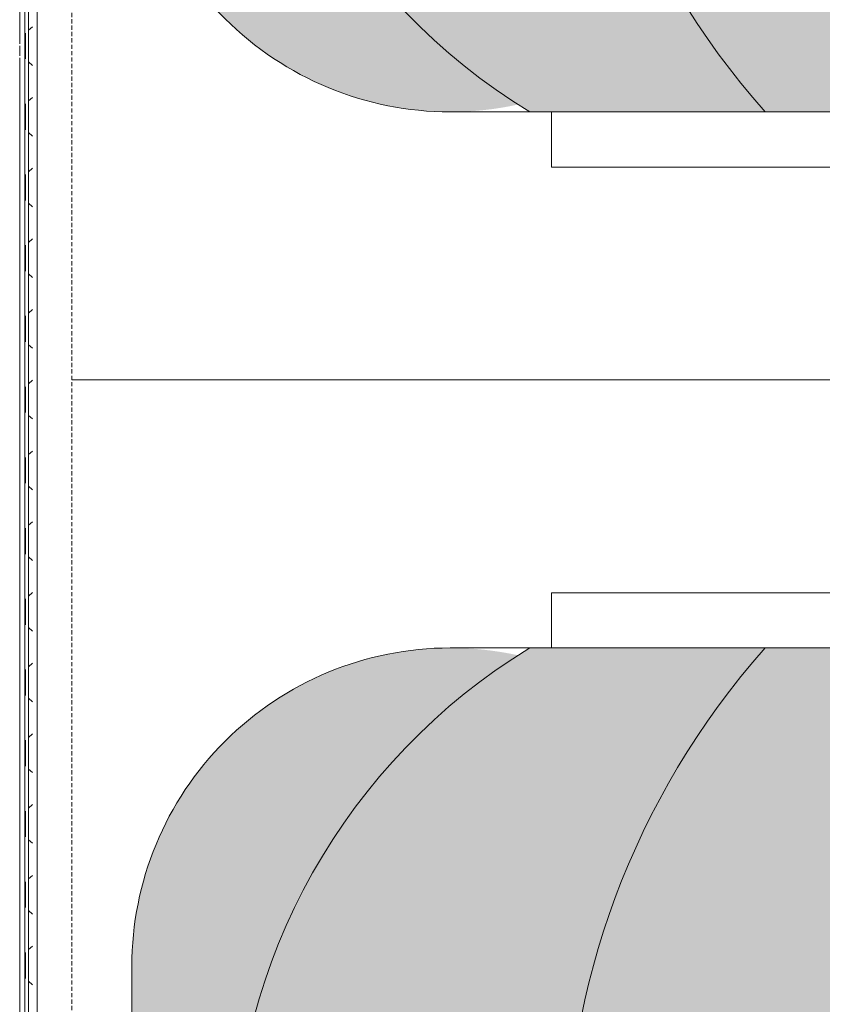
# Model space of a CAD drawing. Header units: millimetres. Extents: x -43279 to 212857, y -33734 to 71307.
# Tile 14 of 70: x -34487 to -34108, y 6970 to 7434. Entities that reach past the tile are written whole.
import ezdxf

# ---------------------------------------------------------------- set-up
doc = ezdxf.new("R2010")
doc.units = ezdxf.units.MM
doc.linetypes.add('( Hidden )', pattern=[0.375, 0.25, -0.125])
for name, color, linetype, lineweight in [('dim_meb', 7, 'Continuous', 5), ('M-EQPM', 7, 'Continuous', 18), ('meb', 26, 'Continuous', 15), ('Стены', 7, 'Continuous', 5)]:
    doc.layers.add(name, color=color, linetype=linetype, lineweight=lineweight)

# ---------------------------------------------------------------- blocks, each defined once
blk = doc.blocks.new('PR_Радиатор_PradoUniversal_PRADO - 22-300-11606292-50_ОВ_L01_Отметка 0_Отопление - зависимый 2')
at = {"layer": 'M-EQPM', "color": 7, "true_color": 0xfefefe}
for p, q in [((311.1, -99.8), (-311.1, -99.8)), ((316.7, -99.8), (312.03, -99.8)), ((356.37, -99.8), (317.63, -99.8)), ((-445.9, -102.2), (445.9, -102.2))]:
    blk.add_line(p, q, dxfattribs=at)
at = {"layer": 'M-EQPM', "color": 254, "true_color": 0xe6e6e6}
for p, q in [((-311.1, -99.8), (311.1, -99.8)), ((312.03, -99.8), (316.7, -99.8)), ((317.63, -99.8), (356.37, -99.8)), ((536, -104), (-536, -104)), ((445.9, -102.2), (-445.9, -102.2)), ((-125.79, -105.89), (-124.1, -104)), ((-124.1, -104), (-125.79, -105.89)), ((-107.54, -105.89), (-109.23, -104)), ((-109.23, -104), (-107.54, -105.89)), ((-92.46, -105.89), (-90.77, -104)), ((-90.77, -104), (-92.46, -105.89)), ((-74.21, -105.89), (-75.9, -104)), ((-75.9, -104), (-74.21, -105.89)), ((-59.12, -105.89), (-57.44, -104)), ((-57.44, -104), (-59.12, -105.89)), ((-40.88, -105.89), (-42.56, -104)), ((-42.56, -104), (-40.88, -105.89)), ((-25.79, -105.89), (-24.1, -104)), ((-24.1, -104), (-25.79, -105.89)), ((-7.54, -105.89), (-9.23, -104)), ((-9.23, -104), (-7.54, -105.89)), ((7.54, -105.89), (9.23, -104)), ((9.23, -104), (7.54, -105.89)), ((25.79, -105.89), (24.1, -104)), ((24.1, -104), (25.79, -105.89)), ((40.88, -105.89), (42.56, -104)), ((42.56, -104), (40.88, -105.89)), ((59.12, -105.89), (57.44, -104)), ((57.44, -104), (59.12, -105.89)), ((74.21, -105.89), (75.9, -104)), ((75.9, -104), (74.21, -105.89)), ((92.46, -105.89), (90.77, -104)), ((90.77, -104), (92.46, -105.89)), ((107.54, -105.89), (109.23, -104)), ((109.23, -104), (107.54, -105.89)), ((125.79, -105.89), (124.1, -104)), ((124.1, -104), (125.79, -105.89)), ((140.88, -105.89), (142.56, -104)), ((142.56, -104), (140.88, -105.89)), ((159.12, -105.89), (157.44, -104)), ((157.44, -104), (159.12, -105.89)), ((174.21, -105.89), (175.9, -104)), ((175.9, -104), (174.21, -105.89)), ((192.46, -105.89), (190.77, -104)), ((190.77, -104), (192.46, -105.89)), ((207.54, -105.89), (209.23, -104)), ((209.23, -104), (207.54, -105.89)), ((225.79, -105.89), (224.1, -104)), ((224.1, -104), (225.79, -105.89)), ((240.88, -105.89), (242.56, -104)), ((242.56, -104), (240.88, -105.89)), ((259.12, -105.89), (257.44, -104)), ((257.44, -104), (259.12, -105.89)), ((274.21, -105.89), (275.9, -104)), ((275.9, -104), (274.21, -105.89)), ((292.46, -105.89), (290.77, -104)), ((290.77, -104), (292.46, -105.89)), ((307.54, -105.89), (309.23, -104)), ((309.23, -104), (307.54, -105.89)), ((325.79, -105.89), (324.1, -104)), ((324.1, -104), (325.79, -105.89)), ((-124.97, -108), (-127.67, -108)), ((-127.67, -108), (-124.97, -108)), ((-108.37, -108), (-124.97, -108)), ((-124.97, -108), (-108.37, -108)), ((-108.37, -108), (-105.67, -108)), ((-105.67, -108), (-108.37, -108)), ((-91.63, -108), (-94.33, -108)), ((-94.33, -108), (-91.63, -108)), ((-75.03, -108), (-91.63, -108)), ((-91.63, -108), (-75.03, -108)), ((-75.03, -108), (-72.33, -108)), ((-72.33, -108), (-75.03, -108)), ((-58.3, -108), (-61, -108)), ((-61, -108), (-58.3, -108)), ((-41.7, -108), (-58.3, -108)), ((-58.3, -108), (-41.7, -108)), ((-41.7, -108), (-39, -108)), ((-39, -108), (-41.7, -108)), ((-24.97, -108), (-27.67, -108)), ((-27.67, -108), (-24.97, -108)), ((-8.37, -108), (-24.97, -108)), ((-24.97, -108), (-8.37, -108)), ((-8.37, -108), (-5.67, -108)), ((-5.67, -108), (-8.37, -108)), ((8.37, -108), (5.67, -108)), ((5.67, -108), (8.37, -108)), ((24.97, -108), (8.37, -108)), ((8.37, -108), (24.97, -108)), ((24.97, -108), (27.67, -108)), ((27.67, -108), (24.97, -108)), ((41.7, -108), (39, -108)), ((39, -108), (41.7, -108)), ((58.3, -108), (41.7, -108)), ((41.7, -108), (58.3, -108)), ((58.3, -108), (61, -108)), ((61, -108), (58.3, -108)), ((75.03, -108), (72.33, -108)), ((72.33, -108), (75.03, -108)), ((91.63, -108), (75.03, -108)), ((75.03, -108), (91.63, -108)), ((91.63, -108), (94.33, -108)), ((94.33, -108), (91.63, -108)), ((108.37, -108), (105.67, -108)), ((105.67, -108), (108.37, -108)), ((124.97, -108), (108.37, -108)), ((108.37, -108), (124.97, -108)), ((124.97, -108), (127.67, -108)), ((127.67, -108), (124.97, -108)), ((141.7, -108), (139, -108)), ((139, -108), (141.7, -108)), ((158.3, -108), (141.7, -108)), ((141.7, -108), (158.3, -108)), ((158.3, -108), (161, -108)), ((161, -108), (158.3, -108)), ((175.03, -108), (172.33, -108)), ((172.33, -108), (175.03, -108)), ((191.63, -108), (175.03, -108)), ((175.03, -108), (191.63, -108)), ((191.63, -108), (194.33, -108)), ((194.33, -108), (191.63, -108)), ((208.37, -108), (205.67, -108)), ((205.67, -108), (208.37, -108)), ((224.97, -108), (208.37, -108)), ((208.37, -108), (224.97, -108)), ((224.97, -108), (227.67, -108)), ((227.67, -108), (224.97, -108)), ((241.7, -108), (239, -108)), ((239, -108), (241.7, -108)), ((258.3, -108), (241.7, -108)), ((241.7, -108), (258.3, -108)), ((258.3, -108), (261, -108)), ((261, -108), (258.3, -108)), ((275.03, -108), (272.33, -108)), ((272.33, -108), (275.03, -108)), ((291.63, -108), (275.03, -108)), ((275.03, -108), (291.63, -108)), ((291.63, -108), (294.33, -108)), ((294.33, -108), (291.63, -108)), ((308.37, -108), (305.67, -108)), ((305.67, -108), (308.37, -108)), ((324.97, -108), (308.37, -108)), ((308.37, -108), (324.97, -108)), ((324.97, -108), (327.67, -108)), ((327.67, -108), (324.97, -108))]:
    blk.add_line(p, q, dxfattribs=at)
at = {"layer": 'M-EQPM'}
for p, q in [((-536, -104), (536, -104)), ((-532.9, -108), (532.9, -108))]:
    blk.add_line(p, q, dxfattribs=at)
at = {"layer": 'M-EQPM', "color": 7, "true_color": 0xfcfcfc}
for p, q in [((-121.77, -102.5), (-122.77, -102.5)), ((-122.77, -102.5), (-122.18, -102.5)), ((-122.18, -102.5), (-120.75, -102.5)), ((-111.57, -102.5), (-121.77, -102.5)), ((-120.75, -102.5), (-111.57, -102.5)), ((-111.57, -102.5), (-110.57, -102.5)), ((-110.57, -102.5), (-111.57, -102.5)), ((-88.43, -102.5), (-89.43, -102.5)), ((-89.43, -102.5), (-87.42, -102.5)), ((-78.23, -102.5), (-88.43, -102.5)), ((-87.42, -102.5), (-78.23, -102.5)), ((-78.23, -102.5), (-77.53, -102.5)), ((-77.53, -102.5), (-78.23, -102.5)), ((-77.53, -102.5), (-77.23, -102.5)), ((-77.23, -102.5), (-77.53, -102.5)), ((-55.81, -102.5), (-56.1, -102.5)), ((-56.1, -102.5), (-55.51, -102.5)), ((-55.1, -102.5), (-55.81, -102.5)), ((-55.51, -102.5), (-54.08, -102.5)), ((-44.9, -102.5), (-55.1, -102.5)), ((-54.08, -102.5), (-44.9, -102.5)), ((-44.9, -102.5), (-43.9, -102.5)), ((-44.19, -102.5), (-44.9, -102.5)), ((-43.9, -102.5), (-44.19, -102.5)), ((-22.47, -102.5), (-22.77, -102.5)), ((-22.77, -102.5), (-22.18, -102.5)), ((-21.77, -102.5), (-22.47, -102.5)), ((-22.18, -102.5), (-20.75, -102.5)), ((-11.57, -102.5), (-21.77, -102.5)), ((-20.75, -102.5), (-11.57, -102.5)), ((-11.57, -102.5), (-10.86, -102.5)), ((-10.86, -102.5), (-11.57, -102.5)), ((-10.86, -102.5), (-10.57, -102.5)), ((-10.57, -102.5), (-10.86, -102.5)), ((11.57, -102.5), (10.57, -102.5)), ((10.57, -102.5), (12.58, -102.5)), ((21.77, -102.5), (11.57, -102.5)), ((12.58, -102.5), (21.77, -102.5)), ((21.77, -102.5), (22.77, -102.5)), ((22.47, -102.5), (21.77, -102.5)), ((22.77, -102.5), (22.47, -102.5)), ((44.19, -102.5), (43.9, -102.5)), ((43.9, -102.5), (45.92, -102.5)), ((44.9, -102.5), (44.19, -102.5)), ((55.1, -102.5), (44.9, -102.5)), ((45.92, -102.5), (55.1, -102.5)), ((55.1, -102.5), (56.1, -102.5)), ((56.1, -102.5), (55.1, -102.5)), ((78.23, -102.5), (77.23, -102.5)), ((77.23, -102.5), (77.82, -102.5)), ((77.82, -102.5), (79.25, -102.5)), ((88.43, -102.5), (78.23, -102.5)), ((79.25, -102.5), (88.43, -102.5)), ((88.43, -102.5), (89.43, -102.5)), ((89.14, -102.5), (88.43, -102.5)), ((89.43, -102.5), (89.14, -102.5)), ((110.86, -102.5), (110.57, -102.5)), ((110.57, -102.5), (112.58, -102.5)), ((111.57, -102.5), (110.86, -102.5)), ((121.77, -102.5), (111.57, -102.5)), ((112.58, -102.5), (121.77, -102.5)), ((121.77, -102.5), (122.77, -102.5)), ((122.77, -102.5), (121.77, -102.5)), ((144.19, -102.5), (143.9, -102.5)), ((143.9, -102.5), (144.49, -102.5)), ((144.9, -102.5), (144.19, -102.5)), ((144.49, -102.5), (145.92, -102.5)), ((155.1, -102.5), (144.9, -102.5)), ((145.92, -102.5), (155.1, -102.5)), ((155.1, -102.5), (156.1, -102.5)), ((156.1, -102.5), (155.1, -102.5)), ((177.53, -102.5), (177.23, -102.5)), ((177.23, -102.5), (179.25, -102.5)), ((178.23, -102.5), (177.53, -102.5)), ((188.43, -102.5), (178.23, -102.5)), ((179.25, -102.5), (188.43, -102.5)), ((188.43, -102.5), (189.43, -102.5)), ((189.14, -102.5), (188.43, -102.5)), ((189.43, -102.5), (189.14, -102.5)), ((211.57, -102.5), (210.57, -102.5)), ((210.57, -102.5), (211.16, -102.5)), ((211.16, -102.5), (212.58, -102.5)), ((221.77, -102.5), (211.57, -102.5)), ((212.58, -102.5), (221.77, -102.5)), ((221.77, -102.5), (222.77, -102.5)), ((222.47, -102.5), (221.77, -102.5)), ((222.77, -102.5), (222.47, -102.5)), ((244.19, -102.5), (243.9, -102.5)), ((243.9, -102.5), (245.92, -102.5)), ((244.9, -102.5), (244.19, -102.5)), ((255.1, -102.5), (244.9, -102.5)), ((245.92, -102.5), (255.1, -102.5)), ((255.1, -102.5), (256.1, -102.5)), ((255.81, -102.5), (255.1, -102.5)), ((256.1, -102.5), (255.81, -102.5)), ((278.23, -102.5), (277.23, -102.5)), ((277.23, -102.5), (277.82, -102.5)), ((277.82, -102.5), (279.25, -102.5)), ((288.43, -102.5), (278.23, -102.5)), ((279.25, -102.5), (288.43, -102.5)), ((288.43, -102.5), (289.14, -102.5)), ((289.43, -102.5), (288.43, -102.5)), ((289.14, -102.5), (289.43, -102.5)), ((310.86, -102.5), (310.57, -102.5)), ((310.57, -102.5), (311.16, -102.5)), ((311.57, -102.5), (310.86, -102.5)), ((311.16, -102.5), (312.58, -102.5)), ((321.77, -102.5), (311.57, -102.5)), ((312.58, -102.5), (321.77, -102.5)), ((321.77, -102.5), (322.77, -102.5)), ((322.77, -102.5), (321.77, -102.5))]:
    blk.add_line(p, q, dxfattribs=at)
blk = doc.blocks.new('A$Cc29e8ddc')
at = {"layer": 'M-EQPM', "color": 254, "true_color": 0xe6e6e6, "rotation": 90.0000000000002}
blk.add_blockref('PR_Радиатор_PradoUniversal_PRADO - 22-300-11606292-50_ОВ_L01_Отметка 0_Отопление - зависимый 2', (40.79, 918.81), dxfattribs=at)
blk = doc.blocks.new('*U553')
at = {"layer": 'meb', "color": 252, "linetype": '( Hidden )', "ltscale": 8}
blk.add_lwpolyline([(-375, 600), (375, 600), (375, -600), (-375, -600)], close=True, dxfattribs=at)
blk = doc.blocks.new('*U554')
at = {"layer": 'meb', "color": 0, "linetype": 'ByBlock', "lineweight": -2, "transparency": 16777216}
for p in [(-750, 0), (0, 0)]:
    blk.add_blockref('*U553', p, dxfattribs=at)
blk = doc.blocks.new('A$C07c7388e')
at = {"layer": 'meb', "linetype": 'ByBlock', "true_color": 0xc0ada0, "transparency": 33554534}
h = blk.add_hatch(color=253, dxfattribs=at)
h.dxf.hatch_style = 1
h.paths.add_polyline_path([(29.45, 182.04, 0.478758), (175.99, 0), (274.66, 0), (274.66, 47.85, -0.255726)])
h.paths.add_polyline_path([(519.87, 182.04, -0.255726), (274.66, 47.85), (373.33, 0, 0.478758)])
h.paths.add_polyline_path([(523.33, 187.58), (523.33, 298.46, -0.183001), (274.66, 204.29), (274.66, 47.85, 0.261714)])
h.paths.add_polyline_path([(274.66, 204.29, -0.183001), (25.99, 298.46), (25.99, 187.58, 0.261714), (274.66, 47.85)])
h.paths.add_polyline_path([(274.66, 357.66), (25.99, 357.66), (25.99, 298.46, 0.183001), (274.66, 204.29)])
h.paths.add_polyline_path([(523.33, 357.66), (274.66, 357.66), (274.66, 204.29, 0.183001), (523.33, 298.46)])
h.paths.add_polyline_path([(523.33, 415.14, -0.114069), (274.66, 357.66), (523.33, 357.66)])
h.paths.add_polyline_path([(25.99, 415.14), (25.99, 357.66), (274.66, 357.66, -0.114069)])
h.paths.add_polyline_path([(274.66, 47.85), (274.66, 0), (373.33, 0)], flags=17)
at = {"layer": 'meb', "linetype": 'ByBlock'}
blk.add_lwpolyline([(448.33, 755.27), (100.99, 755.27, 0.414214), (25.99, 680.27), (25.99, 150, 0.414214), (175.99, 0), (373.33, 0, 0.414214), (523.33, 150), (523.33, 680.27, 0.414214)], format="xyb", close=True, dxfattribs=at)
for points in [[(25.99, 197.88), (0, 197.88), (0, 332.67), (25.99, 332.67)], [(523.33, 197.88), (549.32, 197.88), (549.32, 332.67), (523.33, 332.67)]]:
    blk.add_lwpolyline(points, close=True, dxfattribs=at)
for points in [[(523.33, 298.46, -0.378684), (25.99, 298.46)], [(523.33, 187.58, -0.561917), (25.99, 187.58)]]:
    blk.add_lwpolyline(points, format="xyb", dxfattribs=at)
blk = doc.blocks.new('*U557')
at = {"layer": 'meb', "linetype": 'ByBlock'}
blk.add_blockref('A$C07c7388e', (-274.66, -509.14), dxfattribs=at)
blk = doc.blocks.new('*U558')
at = {"layer": 'dim_meb', "color": 0, "linetype": 'ByBlock', "lineweight": -2, "transparency": 16777216}
for p in [(2250, 0), (3000, 0)]:
    blk.add_blockref('*U557', p, dxfattribs=at)

msp = doc.modelspace()

# ---------------------------------------------------------------- block references
at = {"layer": 'dim_meb', "linetype": 'ByBlock', "rotation": 270}
msp.add_blockref('*U558', (-33924.78, 9889.13), dxfattribs=at)
at = {"layer": 'meb', "linetype": 'ByBlock', "rotation": 270}
msp.add_blockref('*U554', (-33862.21, 6889.13), dxfattribs=at)
at = {"layer": 'Стены', "linetype": 'ByBlock'}
msp.add_blockref('A$Cc29e8ddc', (-34627.37, 6186.02), dxfattribs=at)

doc.saveas('drawing.dxf')
